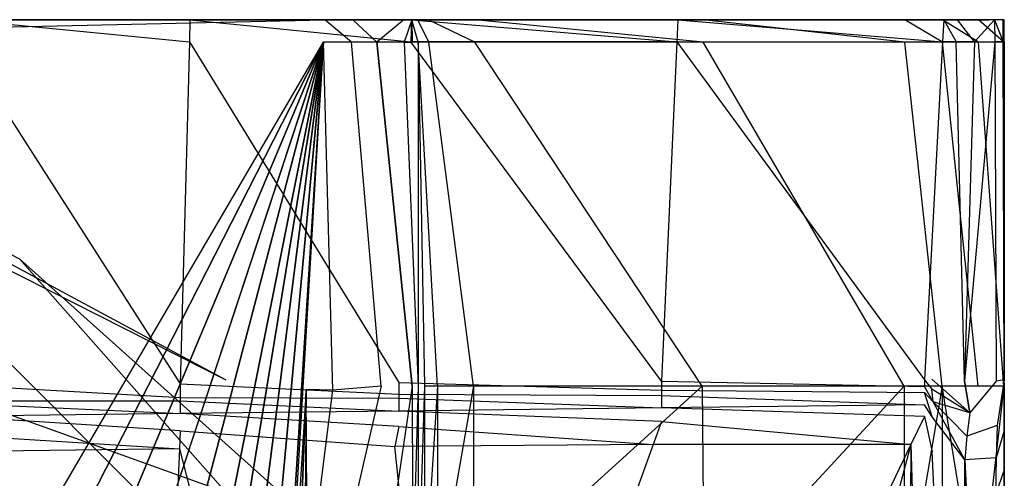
# Model space of a CAD drawing. Extents: x 0 to 0.355, y -0.385 to 0.
# Tile 32 of 32: x 0.249 to 0.355, y -0.049 to 0. Entities that reach past the tile are written whole.
import ezdxf

# ---------------------------------------------------------------- set-up
doc = ezdxf.new("R2010")
doc.units = 0
doc.layers.add('L0_URINAL_N_5574__0___REPLACEMT', color=7, linetype='CONTINUOUS')

msp = doc.modelspace()

# ---------------------------------------------------------------- linework, layer by layer
at = {"layer": 'L0_URINAL_N_5574__0___REPLACEMT', "color": 8}
for points, invisible_edges in [([(0.1775, 0, 0.002241), (0.281992, 0), (0.1775, 0), (0.1775, 0, 0.002241)], 13), ([(0.281992, 0), (0.1775, 0, 0.002241), (0.281947, 0, 0.001734), (0.281992, 0)], 14), ([(0.286693, 0, 0.002358), (0.281947, 0, 0.001734), (0.1775, 0, 0.002241), (0.286693, 0, 0.002358)], 10), ([(0.286693, 0, 0.002358), (0.1775, 0, 0.002241), (0.1775, 0, 0.618307), (0.286693, 0, 0.002358)], 13), ([(0.286693, 0, 0.002358), (0.1775, 0, 0.618307), (0.289072, 0, 0.004501), (0.286693, 0, 0.002358)], 10), ([(0.289072, 0, 0.004501), (0.1775, 0, 0.618307), (0.289746, 0, 0.005764), (0.289072, 0, 0.004501)], 13), ([(0.289746, 0, 0.005764), (0.1775, 0, 0.618307), (0.290333, 0, 0.008229), (0.289746, 0, 0.005764)], 10), ([(0.290333, 0, 0.008229), (0.1775, 0, 0.618307), (0.291429, 0, 0.01418), (0.290333, 0, 0.008229)], 13), ([(0.291429, 0, 0.01418), (0.1775, 0, 0.618307), (0.296436, 0, 0.041367), (0.291429, 0, 0.01418)], 10), ([(0.296436, 0, 0.041367), (0.1775, 0, 0.618307), (0.320819, 0, 0.173754), (0.296436, 0, 0.041367)], 13), ([(0.320819, 0, 0.173754), (0.1775, 0, 0.618307), (0.342398, 0, 0.290926), (0.320819, 0, 0.173754)], 10), ([(0.342398, 0, 0.290926), (0.1775, 0, 0.618307), (0.346419, 0, 0.312754), (0.342398, 0, 0.290926)], 13), ([(0.346419, 0, 0.312754), (0.1775, 0, 0.618307), (0.35026, 0, 0.333606), (0.346419, 0, 0.312754)], 10), ([(0.35026, 0, 0.333606), (0.1775, 0, 0.618307), (0.352955, 0, 0.350742), (0.35026, 0, 0.333606)], 13), ([(0.352955, 0, 0.350742), (0.1775, 0, 0.618307), (0.352993, 0, 0.364239), (0.352955, 0, 0.350742)], 10), ([(0.352993, 0, 0.364239), (0.1775, 0, 0.618307), (0.352993, 0, 0.394047), (0.352993, 0, 0.364239)], 13), ([(0.352993, 0, 0.394047), (0.1775, 0, 0.618307), (0.352993, 0, 0.413613), (0.352993, 0, 0.394047)], 10), ([(0.352993, 0, 0.413613), (0.1775, 0, 0.618307), (0.352993, 0, 0.434256), (0.352993, 0, 0.413613)], 13), ([(0.352993, 0, 0.434256), (0.1775, 0, 0.618307), (0.352993, 0, 0.476321), (0.352993, 0, 0.434256)], 10), ([(0.352993, 0, 0.476321), (0.1775, 0, 0.618307), (0.352863, 0, 0.607031), (0.352993, 0, 0.476321)], 13), ([(0.352863, 0, 0.607031), (0.1775, 0, 0.618307), (0.352858, 0, 0.61187), (0.352863, 0, 0.607031)], 14), ([(0.352858, 0, 0.61187), (0.1775, 0, 0.618307), (0.352161, 0, 0.613728), (0.352858, 0, 0.61187)], 15), ([(0.352161, 0, 0.613728), (0.1775, 0, 0.618307), (0.350441, 0, 0.615739), (0.352161, 0, 0.613728)], 15), ([(0.350441, 0, 0.615739), (0.1775, 0, 0.618307), (0.348962, 0, 0.616635), (0.350441, 0, 0.615739)], 11), ([(0.348962, 0, 0.616635), (0.1775, 0, 0.618307), (0.347905, 0, 0.616958), (0.348962, 0, 0.616635)], 11), ([(0.347905, 0, 0.616958), (0.1775, 0, 0.618307), (0.319698, 0, 0.617285), (0.347905, 0, 0.616958)], 13), ([(0.319698, 0, 0.617285), (0.1775, 0, 0.618307), (0.291255, 0, 0.617615), (0.319698, 0, 0.617285)], 12), ([(0.291255, 0, 0.617615), (0.1775, 0, 0.618307), (0.267556, 0, 0.61789), (0.291255, 0, 0.617615)], 12), ([(0.267556, 0, 0.61789), (0.1775, 0, 0.618307), (0.243125, 0, 0.618174), (0.267556, 0, 0.61789)], 15), ([(0.281992, 0), (0.1775, -0.00242), (0.1775, 0), (0.281992, 0)], 13), ([(0.1775, -0.00242), (0.281992, 0), (0.28186, -0.00242), (0.1775, -0.00242)], 14), ([(0.267512, -0.002377, 0.619524), (0.243144, 0, 0.619801), (0.243103, -0.002385, 0.619807), (0.267512, -0.002377, 0.619524)], 13), ([(0.243125, 0, 0.618174), (0.267574, 0, 0.619518), (0.267556, 0, 0.61789), (0.243125, 0, 0.618174)], 13), ([(0.267574, 0, 0.619518), (0.243125, 0, 0.618174), (0.243144, 0, 0.619801), (0.267574, 0, 0.619518)], 14), ([(0.243144, 0, 0.619801), (0.267512, -0.002377, 0.619524), (0.267574, 0, 0.619518), (0.243144, 0, 0.619801)], 14), ([(0.291189, -0.00237, 0.61925), (0.267574, 0, 0.619518), (0.267512, -0.002377, 0.619524), (0.291189, -0.00237, 0.61925)], 13), ([(0.267556, 0, 0.61789), (0.291274, 0, 0.619243), (0.291255, 0, 0.617615), (0.267556, 0, 0.61789)], 13), ([(0.291274, 0, 0.619243), (0.267556, 0, 0.61789), (0.267574, 0, 0.619518), (0.291274, 0, 0.619243)], 14), ([(0.267574, 0, 0.619518), (0.291189, -0.00237, 0.61925), (0.291274, 0, 0.619243), (0.267574, 0, 0.619518)], 14), ([(0.281992, 0), (0.284852, -0.00242), (0.28186, -0.00242), (0.281992, 0)], 13), ([(0.281947, 0, 0.001734), (0.284984, 0), (0.281992, 0), (0.281947, 0, 0.001734)], 13), ([(0.284984, 0), (0.281947, 0, 0.001734), (0.284755, 0, 0.00172), (0.284984, 0)], 14), ([(0.281947, 0, 0.001734), (0.286693, 0, 0.002358), (0.284755, 0, 0.00172), (0.281947, 0, 0.001734)], 13), ([(0.284852, -0.00242), (0.281992, 0), (0.284984, 0), (0.284852, -0.00242)], 14), ([(0.284755, 0, 0.00172), (0.287508, 0, 0.000938), (0.284984, 0), (0.284755, 0, 0.00172)], 13), ([(0.287508, 0, 0.000938), (0.284755, 0, 0.00172), (0.286693, 0, 0.002358), (0.287508, 0, 0.000938)], 14), ([(0.28754, -0.002394, 0.000955), (0.284852, -0.00242), (0.284984, 0), (0.28754, -0.002394, 0.000955)], 14), ([(0.28754, -0.002394, 0.000955), (0.284984, 0), (0.287508, 0, 0.000938), (0.28754, -0.002394, 0.000955)], 14), ([(0.286693, 0, 0.002358), (0.290436, 0, 0.003577), (0.287508, 0, 0.000938), (0.286693, 0, 0.002358)], 13), ([(0.290436, 0, 0.003577), (0.286693, 0, 0.002358), (0.289072, 0, 0.004501), (0.290436, 0, 0.003577)], 14), ([(0.290436, 0, 0.003577), (0.28754, -0.002394, 0.000955), (0.287508, 0, 0.000938), (0.290436, 0, 0.003577)], 14), ([(0.290491, -0.002393, 0.003684), (0.28754, -0.002394, 0.000955), (0.290436, 0, 0.003577), (0.290491, -0.002393, 0.003684)], 14), ([(0.289072, 0, 0.004501), (0.291294, 0, 0.005187), (0.290436, 0, 0.003577), (0.289072, 0, 0.004501)], 13), ([(0.291294, 0, 0.005187), (0.289072, 0, 0.004501), (0.289746, 0, 0.005764), (0.291294, 0, 0.005187)], 14), ([(0.289746, 0, 0.005764), (0.291939, 0, 0.007895), (0.291294, 0, 0.005187), (0.289746, 0, 0.005764)], 13), ([(0.291939, 0, 0.007895), (0.289746, 0, 0.005764), (0.290333, 0, 0.008229), (0.291939, 0, 0.007895)], 14), ([(0.290333, 0, 0.008229), (0.293042, 0, 0.013887), (0.291939, 0, 0.007895), (0.290333, 0, 0.008229)], 13), ([(0.293042, 0, 0.013887), (0.290333, 0, 0.008229), (0.291429, 0, 0.01418), (0.293042, 0, 0.013887)], 14), ([(0.291294, 0, 0.005187), (0.290491, -0.002393, 0.003684), (0.290436, 0, 0.003577), (0.291294, 0, 0.005187)], 14), ([(0.291294, 0, 0.005187), (0.291334, -0.002394, 0.005361), (0.290491, -0.002393, 0.003684), (0.291294, 0, 0.005187)], 14), ([(0.319612, -0.002361, 0.618921), (0.291274, 0, 0.619243), (0.291189, -0.00237, 0.61925), (0.319612, -0.002361, 0.618921)], 13), ([(0.291255, 0, 0.617615), (0.319718, 0, 0.618913), (0.319698, 0, 0.617285), (0.291255, 0, 0.617615)], 13), ([(0.319718, 0, 0.618913), (0.291255, 0, 0.617615), (0.291274, 0, 0.619243), (0.319718, 0, 0.618913)], 14), ([(0.291274, 0, 0.619243), (0.319612, -0.002361, 0.618921), (0.319718, 0, 0.618913), (0.291274, 0, 0.619243)], 14), ([(0.291294, 0, 0.005187), (0.291981, -0.002393, 0.008128), (0.291334, -0.002394, 0.005361), (0.291294, 0, 0.005187)], 13), ([(0.291981, -0.002393, 0.008128), (0.291294, 0, 0.005187), (0.291939, 0, 0.007895), (0.291981, -0.002393, 0.008128)], 14), ([(0.291429, 0, 0.01418), (0.29805, 0, 0.041074), (0.293042, 0, 0.013887), (0.291429, 0, 0.01418)], 13), ([(0.29805, 0, 0.041074), (0.291429, 0, 0.01418), (0.296436, 0, 0.041367), (0.29805, 0, 0.041074)], 14), ([(0.291939, 0, 0.007895), (0.293104, -0.002393, 0.014222), (0.291981, -0.002393, 0.008128), (0.291939, 0, 0.007895)], 13), ([(0.293104, -0.002393, 0.014222), (0.291939, 0, 0.007895), (0.293042, 0, 0.013887), (0.293104, -0.002393, 0.014222)], 14), ([(0.293042, 0, 0.013887), (0.298039, -0.002393, 0.041024), (0.293104, -0.002393, 0.014222), (0.293042, 0, 0.013887)], 13), ([(0.298039, -0.002393, 0.041024), (0.293042, 0, 0.013887), (0.29805, 0, 0.041074), (0.298039, -0.002393, 0.041024)], 14), ([(0.296436, 0, 0.041367), (0.322431, 0, 0.173462), (0.29805, 0, 0.041074), (0.296436, 0, 0.041367)], 13), ([(0.322431, 0, 0.173462), (0.296436, 0, 0.041367), (0.320819, 0, 0.173754), (0.322431, 0, 0.173462)], 14), ([(0.29805, 0, 0.041074), (0.322425, -0.002393, 0.173424), (0.298039, -0.002393, 0.041024), (0.29805, 0, 0.041074)], 13), ([(0.322425, -0.002393, 0.173424), (0.29805, 0, 0.041074), (0.322431, 0, 0.173462), (0.322425, -0.002393, 0.173424)], 14), ([(0.348034, -0.002353, 0.618593), (0.319718, 0, 0.618913), (0.319612, -0.002361, 0.618921), (0.348034, -0.002353, 0.618593)], 13), ([(0.319698, 0, 0.617285), (0.348161, 0, 0.618583), (0.347905, 0, 0.616958), (0.319698, 0, 0.617285)], 13), ([(0.348161, 0, 0.618583), (0.319698, 0, 0.617285), (0.319718, 0, 0.618913), (0.348161, 0, 0.618583)], 14), ([(0.319718, 0, 0.618913), (0.348034, -0.002353, 0.618593), (0.348161, 0, 0.618583), (0.319718, 0, 0.618913)], 14), ([(0.320819, 0, 0.173754), (0.344011, 0, 0.290633), (0.322431, 0, 0.173462), (0.320819, 0, 0.173754)], 13), ([(0.344011, 0, 0.290633), (0.320819, 0, 0.173754), (0.342398, 0, 0.290926), (0.344011, 0, 0.290633)], 14), ([(0.322431, 0, 0.173462), (0.344006, -0.002393, 0.290602), (0.322425, -0.002393, 0.173424), (0.322431, 0, 0.173462)], 13), ([(0.344006, -0.002393, 0.290602), (0.322431, 0, 0.173462), (0.344011, 0, 0.290633), (0.344006, -0.002393, 0.290602)], 14), ([(0.342398, 0, 0.290926), (0.348031, 0, 0.312461), (0.344011, 0, 0.290633), (0.342398, 0, 0.290926)], 13), ([(0.348031, 0, 0.312461), (0.342398, 0, 0.290926), (0.346419, 0, 0.312754), (0.348031, 0, 0.312461)], 14), ([(0.344011, 0, 0.290633), (0.348029, -0.002393, 0.312445), (0.344006, -0.002393, 0.290602), (0.344011, 0, 0.290633)], 13), ([(0.348029, -0.002393, 0.312445), (0.344011, 0, 0.290633), (0.348031, 0, 0.312461), (0.348029, -0.002393, 0.312445)], 14), ([(0.346419, 0, 0.312754), (0.351876, 0, 0.333334), (0.348031, 0, 0.312461), (0.346419, 0, 0.312754)], 13), ([(0.351876, 0, 0.333334), (0.346419, 0, 0.312754), (0.35026, 0, 0.333606), (0.351876, 0, 0.333334)], 14), ([(0.347905, 0, 0.616958), (0.349641, 0, 0.618131), (0.348962, 0, 0.616635), (0.347905, 0, 0.616958)], 13), ([(0.349641, 0, 0.618131), (0.347905, 0, 0.616958), (0.348161, 0, 0.618583), (0.349641, 0, 0.618131)], 14), ([(0.348031, 0, 0.312461), (0.351874, -0.002393, 0.333323), (0.348029, -0.002393, 0.312445), (0.348031, 0, 0.312461)], 13), ([(0.351874, -0.002393, 0.333323), (0.348031, 0, 0.312461), (0.351876, 0, 0.333334), (0.351874, -0.002393, 0.333323)], 14), ([(0.349474, -0.00235, 0.618168), (0.348161, 0, 0.618583), (0.348034, -0.002353, 0.618593), (0.349474, -0.00235, 0.618168)], 13), ([(0.348161, 0, 0.618583), (0.349474, -0.00235, 0.618168), (0.349641, 0, 0.618131), (0.348161, 0, 0.618583)], 14), ([(0.348962, 0, 0.616635), (0.35152, 0, 0.616992), (0.350441, 0, 0.615739), (0.348962, 0, 0.616635)], 13), ([(0.35152, 0, 0.616992), (0.348962, 0, 0.616635), (0.349641, 0, 0.618131), (0.35152, 0, 0.616992)], 14), ([(0.351451, -0.002361, 0.617039), (0.349641, 0, 0.618131), (0.349474, -0.00235, 0.618168), (0.351451, -0.002361, 0.617039)], 14), ([(0.35152, 0, 0.616992), (0.349641, 0, 0.618131), (0.351451, -0.002361, 0.617039), (0.35152, 0, 0.616992)], 14), ([(0.35026, 0, 0.333606), (0.354594, 0, 0.350613), (0.351876, 0, 0.333334), (0.35026, 0, 0.333606)], 13), ([(0.354594, 0, 0.350613), (0.35026, 0, 0.333606), (0.352955, 0, 0.350742), (0.354594, 0, 0.350613)], 14), ([(0.350441, 0, 0.615739), (0.353597, 0, 0.614565), (0.352161, 0, 0.613728), (0.350441, 0, 0.615739)], 13), ([(0.353597, 0, 0.614565), (0.350441, 0, 0.615739), (0.35152, 0, 0.616992), (0.353597, 0, 0.614565)], 14), ([(0.353597, 0, 0.614565), (0.351451, -0.002361, 0.617039), (0.353606, -0.002362, 0.614548), (0.353597, 0, 0.614565)], 13), ([(0.351451, -0.002361, 0.617039), (0.353597, 0, 0.614565), (0.35152, 0, 0.616992), (0.351451, -0.002361, 0.617039)], 14), ([(0.351876, 0, 0.333334), (0.354594, -0.002393, 0.350613), (0.351874, -0.002393, 0.333323), (0.351876, 0, 0.333334)], 13), ([(0.354594, -0.002393, 0.350613), (0.351876, 0, 0.333334), (0.354594, 0, 0.350613), (0.354594, -0.002393, 0.350613)], 14), ([(0.352161, 0, 0.613728), (0.354497, 0, 0.612163), (0.352858, 0, 0.61187), (0.352161, 0, 0.613728)], 13), ([(0.354497, 0, 0.612163), (0.352161, 0, 0.613728), (0.353597, 0, 0.614565), (0.354497, 0, 0.612163)], 14), ([(0.352858, 0, 0.61187), (0.354501, 0, 0.607334), (0.352863, 0, 0.607031), (0.352858, 0, 0.61187)], 13), ([(0.354501, 0, 0.607334), (0.352858, 0, 0.61187), (0.354497, 0, 0.612163), (0.354501, 0, 0.607334)], 14), ([(0.352863, 0, 0.607031), (0.354633, 0, 0.476322), (0.352993, 0, 0.476321), (0.352863, 0, 0.607031)], 13), ([(0.354633, 0, 0.476322), (0.352863, 0, 0.607031), (0.354501, 0, 0.607334), (0.354633, 0, 0.476322)], 14), ([(0.352955, 0, 0.350742), (0.354633, 0, 0.364236), (0.354594, 0, 0.350613), (0.352955, 0, 0.350742)], 13), ([(0.354633, 0, 0.364236), (0.352955, 0, 0.350742), (0.352993, 0, 0.364239), (0.354633, 0, 0.364236)], 14), ([(0.352993, 0, 0.476321), (0.354633, 0, 0.434256), (0.352993, 0, 0.434256), (0.352993, 0, 0.476321)], 13), ([(0.354633, 0, 0.434256), (0.352993, 0, 0.476321), (0.354633, 0, 0.476322), (0.354633, 0, 0.434256)], 14), ([(0.352993, 0, 0.434256), (0.354633, 0, 0.413613), (0.352993, 0, 0.413613), (0.352993, 0, 0.434256)], 13), ([(0.354633, 0, 0.413613), (0.352993, 0, 0.434256), (0.354633, 0, 0.434256), (0.354633, 0, 0.413613)], 14), ([(0.352993, 0, 0.413613), (0.354633, 0, 0.394047), (0.352993, 0, 0.394047), (0.352993, 0, 0.413613)], 13), ([(0.354633, 0, 0.394047), (0.352993, 0, 0.413613), (0.354633, 0, 0.413613), (0.354633, 0, 0.394047)], 14), ([(0.352993, 0, 0.364239), (0.354633, 0, 0.394047), (0.354633, 0, 0.364236), (0.352993, 0, 0.364239)], 13), ([(0.354633, 0, 0.394047), (0.352993, 0, 0.364239), (0.352993, 0, 0.394047), (0.354633, 0, 0.394047)], 14), ([(0.353597, 0, 0.614565), (0.353606, -0.002362, 0.614548), (0.354505, -0.002352, 0.612068), (0.353597, 0, 0.614565)], 14), ([(0.353597, 0, 0.614565), (0.354505, -0.002352, 0.612068), (0.354497, 0, 0.612163), (0.353597, 0, 0.614565)], 14), ([(0.354505, -0.002352, 0.612068), (0.354501, 0, 0.607334), (0.354497, 0, 0.612163), (0.354505, -0.002352, 0.612068)], 14), ([(0.354501, 0, 0.607334), (0.354505, -0.002352, 0.612068), (0.354509, -0.002353, 0.60725), (0.354501, 0, 0.607334)], 13), ([(0.354509, -0.002353, 0.60725), (0.354633, 0, 0.476322), (0.354501, 0, 0.607334), (0.354509, -0.002353, 0.60725)], 14), ([(0.354633, 0, 0.476322), (0.354509, -0.002353, 0.60725), (0.354633, -0.002373, 0.476333), (0.354633, 0, 0.476322)], 13), ([(0.354594, 0, 0.350613), (0.354633, -0.002391, 0.364252), (0.354594, -0.002393, 0.350613), (0.354594, 0, 0.350613)], 13), ([(0.354633, -0.002391, 0.364252), (0.354594, 0, 0.350613), (0.354633, 0, 0.364236), (0.354633, -0.002391, 0.364252)], 14), ([(0.354633, 0, 0.364236), (0.354633, -0.002386, 0.394051), (0.354633, -0.002391, 0.364252), (0.354633, 0, 0.364236)], 13), ([(0.354633, -0.002386, 0.394051), (0.354633, 0, 0.364236), (0.354633, 0, 0.394047), (0.354633, -0.002386, 0.394051)], 14), ([(0.354633, 0, 0.394047), (0.354633, -0.002383, 0.413619), (0.354633, -0.002386, 0.394051), (0.354633, 0, 0.394047)], 13), ([(0.354633, -0.002383, 0.413619), (0.354633, 0, 0.394047), (0.354633, 0, 0.413613), (0.354633, -0.002383, 0.413619)], 14), ([(0.354633, 0, 0.413613), (0.354633, -0.00238, 0.434264), (0.354633, -0.002383, 0.413619), (0.354633, 0, 0.413613)], 13), ([(0.354633, -0.00238, 0.434264), (0.354633, 0, 0.413613), (0.354633, 0, 0.434256), (0.354633, -0.00238, 0.434264)], 14), ([(0.354633, 0, 0.434256), (0.354633, -0.002373, 0.476333), (0.354633, -0.00238, 0.434264), (0.354633, 0, 0.434256)], 13), ([(0.354633, -0.002373, 0.476333), (0.354633, 0, 0.434256), (0.354633, 0, 0.476322), (0.354633, -0.002373, 0.476333)], 14), ([(0.28186, -0.00242), (0.1775, -0.180545), (0.1775, -0.00242), (0.28186, -0.00242)], 13), ([(0.1775, -0.180545), (0.28186, -0.00242), (0.182129, -0.180758), (0.1775, -0.180545)], 10), ([(0.182129, -0.180758), (0.28186, -0.00242), (0.191058, -0.180158), (0.182129, -0.180758)], 13), ([(0.191058, -0.180158), (0.28186, -0.00242), (0.20156, -0.178128), (0.191058, -0.180158)], 10), ([(0.20156, -0.178128), (0.28186, -0.00242), (0.209109, -0.175819), (0.20156, -0.178128)], 13), ([(0.209109, -0.175819), (0.28186, -0.00242), (0.218416, -0.17234), (0.209109, -0.175819)], 10), ([(0.218416, -0.17234), (0.28186, -0.00242), (0.227407, -0.167404), (0.218416, -0.17234)], 13), ([(0.227407, -0.167404), (0.28186, -0.00242), (0.234201, -0.162742), (0.227407, -0.167404)], 10), ([(0.234201, -0.162742), (0.28186, -0.00242), (0.24144, -0.156302), (0.234201, -0.162742)], 13), ([(0.24144, -0.156302), (0.28186, -0.00242), (0.249376, -0.147868), (0.24144, -0.156302)], 10), ([(0.266539, -0.038917, 0.619615), (0.243103, -0.002385, 0.619807), (0.242454, -0.039041, 0.619877), (0.266539, -0.038917, 0.619615)], 13), ([(0.243103, -0.002385, 0.619807), (0.266539, -0.038917, 0.619615), (0.267512, -0.002377, 0.619524), (0.243103, -0.002385, 0.619807)], 14), ([(0.249376, -0.147868), (0.28186, -0.00242), (0.254201, -0.140408), (0.249376, -0.147868)], 13), ([(0.254201, -0.140408), (0.28186, -0.00242), (0.257675, -0.135569), (0.254201, -0.140408)], 10), ([(0.257675, -0.135569), (0.28186, -0.00242), (0.261153, -0.128393), (0.257675, -0.135569)], 13), ([(0.261153, -0.128393), (0.28186, -0.00242), (0.26464, -0.121296), (0.261153, -0.128393)], 10), ([(0.26464, -0.121296), (0.28186, -0.00242), (0.267772, -0.112912), (0.26464, -0.121296)], 13), ([(0.289894, -0.038798, 0.619363), (0.267512, -0.002377, 0.619524), (0.266539, -0.038917, 0.619615), (0.289894, -0.038798, 0.619363)], 13), ([(0.267512, -0.002377, 0.619524), (0.289894, -0.038798, 0.619363), (0.291189, -0.00237, 0.61925), (0.267512, -0.002377, 0.619524)], 14), ([(0.267772, -0.112912), (0.28186, -0.00242), (0.270424, -0.1049), (0.267772, -0.112912)], 10), ([(0.270424, -0.1049), (0.28186, -0.00242), (0.273312, -0.094232), (0.270424, -0.1049)], 13), ([(0.273312, -0.094232), (0.28186, -0.00242), (0.275124, -0.085555), (0.273312, -0.094232)], 10), ([(0.275124, -0.085555), (0.28186, -0.00242), (0.277442, -0.07207), (0.275124, -0.085555)], 13), ([(0.277442, -0.07207), (0.28186, -0.00242), (0.2776, -0.071528), (0.277442, -0.07207)], 14), ([(0.2776, -0.071528), (0.28186, -0.00242), (0.277702, -0.07118), (0.2776, -0.071528)], 15), ([(0.277702, -0.07118), (0.28186, -0.00242), (0.277808, -0.070821), (0.277702, -0.07118)], 11), ([(0.277808, -0.070821), (0.28186, -0.00242), (0.278063, -0.069955), (0.277808, -0.070821)], 14), ([(0.278063, -0.069955), (0.28186, -0.00242), (0.28, -0.039533), (0.278063, -0.069955)], 11), ([(0.28186, -0.00242), (0.282835, -0.03962), (0.28, -0.039533), (0.28186, -0.00242)], 13), ([(0.282835, -0.03962), (0.28186, -0.00242), (0.284852, -0.00242), (0.282835, -0.03962)], 14), ([(0.28802, -0.039175, 0.001218), (0.282835, -0.03962), (0.284852, -0.00242), (0.28802, -0.039175, 0.001218)], 14), ([(0.28802, -0.039175, 0.001218), (0.284852, -0.00242), (0.28754, -0.002394, 0.000955), (0.28802, -0.039175, 0.001218)], 14), ([(0.291347, -0.039175, 0.005319), (0.28754, -0.002394, 0.000955), (0.290491, -0.002393, 0.003684), (0.291347, -0.039175, 0.005319)], 14), ([(0.28754, -0.002394, 0.000955), (0.291347, -0.039175, 0.005319), (0.28802, -0.039175, 0.001218), (0.28754, -0.002394, 0.000955)], 14), ([(0.317992, -0.038654, 0.619058), (0.291189, -0.00237, 0.61925), (0.289894, -0.038798, 0.619363), (0.317992, -0.038654, 0.619058)], 14), ([(0.290491, -0.002393, 0.003684), (0.291966, -0.039175, 0.008044), (0.291347, -0.039175, 0.005319), (0.290491, -0.002393, 0.003684)], 14), ([(0.290491, -0.002393, 0.003684), (0.291334, -0.002394, 0.005361), (0.291966, -0.039175, 0.008044), (0.290491, -0.002393, 0.003684)], 14), ([(0.319612, -0.002361, 0.618921), (0.291189, -0.00237, 0.61925), (0.317992, -0.038654, 0.619058), (0.319612, -0.002361, 0.618921)], 14), ([(0.291981, -0.002393, 0.008128), (0.291966, -0.039175, 0.008044), (0.291334, -0.002394, 0.005361), (0.291981, -0.002393, 0.008128)], 14), ([(0.291981, -0.002393, 0.008128), (0.292641, -0.039176, 0.01171), (0.291966, -0.039175, 0.008044), (0.291981, -0.002393, 0.008128)], 14), ([(0.291981, -0.002393, 0.008128), (0.294052, -0.039176, 0.019367), (0.292641, -0.039176, 0.01171), (0.291981, -0.002393, 0.008128)], 13), ([(0.294052, -0.039176, 0.019367), (0.291981, -0.002393, 0.008128), (0.293104, -0.002393, 0.014222), (0.294052, -0.039176, 0.019367)], 14), ([(0.293104, -0.002393, 0.014222), (0.297898, -0.039176, 0.040255), (0.294052, -0.039176, 0.019367), (0.293104, -0.002393, 0.014222)], 13), ([(0.297898, -0.039176, 0.040255), (0.293104, -0.002393, 0.014222), (0.298039, -0.002393, 0.041024), (0.297898, -0.039176, 0.040255)], 14), ([(0.298039, -0.002393, 0.041024), (0.322319, -0.039176, 0.172848), (0.297898, -0.039176, 0.040255), (0.298039, -0.002393, 0.041024)], 13), ([(0.322319, -0.039176, 0.172848), (0.298039, -0.002393, 0.041024), (0.322425, -0.002393, 0.173424), (0.322319, -0.039176, 0.172848)], 14), ([(0.346089, -0.038511, 0.618753), (0.319612, -0.002361, 0.618921), (0.317992, -0.038654, 0.619058), (0.346089, -0.038511, 0.618753)], 13), ([(0.319612, -0.002361, 0.618921), (0.346089, -0.038511, 0.618753), (0.348034, -0.002353, 0.618593), (0.319612, -0.002361, 0.618921)], 14), ([(0.322425, -0.002393, 0.173424), (0.343916, -0.039176, 0.290114), (0.322319, -0.039176, 0.172848), (0.322425, -0.002393, 0.173424)], 13), ([(0.343916, -0.039176, 0.290114), (0.322425, -0.002393, 0.173424), (0.344006, -0.002393, 0.290602), (0.343916, -0.039176, 0.290114)], 14), ([(0.344006, -0.002393, 0.290602), (0.347986, -0.039176, 0.312211), (0.343916, -0.039176, 0.290114), (0.344006, -0.002393, 0.290602)], 13), ([(0.347986, -0.039176, 0.312211), (0.344006, -0.002393, 0.290602), (0.348029, -0.002393, 0.312445), (0.347986, -0.039176, 0.312211)], 14), ([(0.348034, -0.002353, 0.618593), (0.346089, -0.038511, 0.618753), (0.346902, -0.038445, 0.618732), (0.348034, -0.002353, 0.618593)], 14), ([(0.349474, -0.00235, 0.618168), (0.348034, -0.002353, 0.618593), (0.346902, -0.038445, 0.618732), (0.349474, -0.00235, 0.618168)], 14), ([(0.350392, -0.038629, 0.617745), (0.349474, -0.00235, 0.618168), (0.346902, -0.038445, 0.618732), (0.350392, -0.038629, 0.617745)], 14), ([(0.348029, -0.002393, 0.312445), (0.351843, -0.039176, 0.333157), (0.347986, -0.039176, 0.312211), (0.348029, -0.002393, 0.312445)], 13), ([(0.351843, -0.039176, 0.333157), (0.348029, -0.002393, 0.312445), (0.351874, -0.002393, 0.333323), (0.351843, -0.039176, 0.333157)], 14), ([(0.351451, -0.002361, 0.617039), (0.349474, -0.00235, 0.618168), (0.350392, -0.038629, 0.617745), (0.351451, -0.002361, 0.617039)], 14), ([(0.351451, -0.002361, 0.617039), (0.350392, -0.038629, 0.617745), (0.353606, -0.002362, 0.614548), (0.351451, -0.002361, 0.617039)], 14), ([(0.353606, -0.002362, 0.614548), (0.350392, -0.038629, 0.617745), (0.353748, -0.038653, 0.614299), (0.353606, -0.002362, 0.614548)], 14), ([(0.351874, -0.002393, 0.333323), (0.354594, -0.039176, 0.350609), (0.351843, -0.039176, 0.333157), (0.351874, -0.002393, 0.333323)], 13), ([(0.354594, -0.039176, 0.350609), (0.351874, -0.002393, 0.333323), (0.354594, -0.002393, 0.350613), (0.354594, -0.039176, 0.350609)], 14), ([(0.354505, -0.002352, 0.612068), (0.353606, -0.002362, 0.614548), (0.354633, -0.038501, 0.610589), (0.354505, -0.002352, 0.612068)], 14), ([(0.353606, -0.002362, 0.614548), (0.353748, -0.038653, 0.614299), (0.354633, -0.038501, 0.610589), (0.353606, -0.002362, 0.614548)], 14), ([(0.354633, -0.038501, 0.610589), (0.354509, -0.002353, 0.60725), (0.354505, -0.002352, 0.612068), (0.354633, -0.038501, 0.610589)], 14), ([(0.354509, -0.002353, 0.60725), (0.354633, -0.038501, 0.610589), (0.354633, -0.038513, 0.605961), (0.354509, -0.002353, 0.60725)], 13), ([(0.354509, -0.002353, 0.60725), (0.354633, -0.038513, 0.605961), (0.354633, -0.002373, 0.476333), (0.354509, -0.002353, 0.60725)], 14), ([(0.354633, -0.03914, 0.364489), (0.354594, -0.002393, 0.350613), (0.354633, -0.002391, 0.364252), (0.354633, -0.03914, 0.364489)], 14), ([(0.354594, -0.002393, 0.350613), (0.354633, -0.03914, 0.364489), (0.354594, -0.039176, 0.350609), (0.354594, -0.002393, 0.350613)], 13), ([(0.354633, -0.038848, 0.476507), (0.354633, -0.00238, 0.434264), (0.354633, -0.002373, 0.476333), (0.354633, -0.038848, 0.476507)], 14), ([(0.354633, -0.002373, 0.476333), (0.354633, -0.038513, 0.605961), (0.354633, -0.038848, 0.476507), (0.354633, -0.002373, 0.476333)], 14), ([(0.354633, -0.038958, 0.434378), (0.354633, -0.002383, 0.413619), (0.354633, -0.00238, 0.434264), (0.354633, -0.038958, 0.434378)], 14), ([(0.354633, -0.00238, 0.434264), (0.354633, -0.038848, 0.476507), (0.354633, -0.038958, 0.434378), (0.354633, -0.00238, 0.434264)], 13), ([(0.354633, -0.039012, 0.413704), (0.354633, -0.002386, 0.394051), (0.354633, -0.002383, 0.413619), (0.354633, -0.039012, 0.413704)], 14), ([(0.354633, -0.002383, 0.413619), (0.354633, -0.038958, 0.434378), (0.354633, -0.039012, 0.413704), (0.354633, -0.002383, 0.413619)], 13), ([(0.354633, -0.039063, 0.394108), (0.354633, -0.002391, 0.364252), (0.354633, -0.002386, 0.394051), (0.354633, -0.039063, 0.394108)], 14), ([(0.354633, -0.002386, 0.394051), (0.354633, -0.039012, 0.413704), (0.354633, -0.039063, 0.394108), (0.354633, -0.002386, 0.394051)], 13), ([(0.354633, -0.002391, 0.364252), (0.354633, -0.039063, 0.394108), (0.354633, -0.03914, 0.364489), (0.354633, -0.002391, 0.364252)], 13), ([(0.271403, -0.038503, 0.483323), (0.216396, -0.008864, 0.44785), (0.24937, -0.025553, 0.433787), (0.271403, -0.038503, 0.483323)], 13), ([(0.216396, -0.008864, 0.44785), (0.271403, -0.038503, 0.483323), (0.22832, -0.016698, 0.501699), (0.216396, -0.008864, 0.44785)], 14), ([(0.27914, -0.067603, 0.530105), (0.22832, -0.016698, 0.501699), (0.271403, -0.038503, 0.483323), (0.27914, -0.067603, 0.530105)], 13), ([(0.22832, -0.016698, 0.501699), (0.27914, -0.067603, 0.530105), (0.232508, -0.044002, 0.549994), (0.22832, -0.016698, 0.501699)], 14), ([(0.216396, -0.030726, 0.389038), (0.271403, -0.050529, 0.41274), (0.24937, -0.025553, 0.433787), (0.216396, -0.030726, 0.389038)], 14), ([(0.300191, -0.071136, 0.455824), (0.24937, -0.025553, 0.433787), (0.271403, -0.050529, 0.41274), (0.300191, -0.071136, 0.455824)], 13), ([(0.24937, -0.025553, 0.433787), (0.300191, -0.071136, 0.455824), (0.271403, -0.038503, 0.483323), (0.24937, -0.025553, 0.433787)], 14), ([(0.271403, -0.050529, 0.41274), (0.216396, -0.030726, 0.389038), (0.22832, -0.044243, 0.377647), (0.271403, -0.050529, 0.41274)], 13), ([(0.242454, -0.039041, 0.619877), (0.266539, -0.040392, 0.619536), (0.266539, -0.038917, 0.619615), (0.242454, -0.039041, 0.619877)], 14), ([(0.266539, -0.038917, 0.619615), (0.289893, -0.040043, 0.619289), (0.289894, -0.038798, 0.619363), (0.266539, -0.038917, 0.619615)], 14), ([(0.289893, -0.040043, 0.619289), (0.266539, -0.038917, 0.619615), (0.266539, -0.040392, 0.619536), (0.289893, -0.040043, 0.619289)], 13), ([(0.300191, -0.071136, 0.455824), (0.27914, -0.067603, 0.530105), (0.271403, -0.038503, 0.483323), (0.300191, -0.071136, 0.455824)], 14), ([(0.317991, -0.039623, 0.618991), (0.289894, -0.038798, 0.619363), (0.289893, -0.040043, 0.619289), (0.317991, -0.039623, 0.618991)], 13), ([(0.289894, -0.038798, 0.619363), (0.317991, -0.039623, 0.618991), (0.317992, -0.038654, 0.619058), (0.289894, -0.038798, 0.619363)], 14), ([(0.346089, -0.039204, 0.618694), (0.317992, -0.038654, 0.619058), (0.317991, -0.039623, 0.618991), (0.346089, -0.039204, 0.618694)], 13), ([(0.317992, -0.038654, 0.619058), (0.346089, -0.039204, 0.618694), (0.346089, -0.038511, 0.618753), (0.317992, -0.038654, 0.619058)], 14), ([(0.346089, -0.038511, 0.618753), (0.346889, -0.03951, 0.618646), (0.346902, -0.038445, 0.618732), (0.346089, -0.038511, 0.618753)], 14), ([(0.346889, -0.03951, 0.618646), (0.346089, -0.038511, 0.618753), (0.346089, -0.039204, 0.618694), (0.346889, -0.03951, 0.618646)], 13), ([(0.350945, -0.04205, 0.616313), (0.346902, -0.038445, 0.618732), (0.346889, -0.03951, 0.618646), (0.350945, -0.04205, 0.616313)], 14), ([(0.350945, -0.04205, 0.616313), (0.350392, -0.038629, 0.617745), (0.346902, -0.038445, 0.618732), (0.350945, -0.04205, 0.616313)], 14), ([(0.350392, -0.038629, 0.617745), (0.350945, -0.04205, 0.616313), (0.353748, -0.038653, 0.614299), (0.350392, -0.038629, 0.617745)], 14), ([(0.353748, -0.038653, 0.614299), (0.350945, -0.04205, 0.616313), (0.353881, -0.04338, 0.610922), (0.353748, -0.038653, 0.614299)], 14), ([(0.354633, -0.038501, 0.610589), (0.353748, -0.038653, 0.614299), (0.353881, -0.04338, 0.610922), (0.354633, -0.038501, 0.610589)], 14), ([(0.354633, -0.038501, 0.610589), (0.353881, -0.04338, 0.610922), (0.354633, -0.043909, 0.605956), (0.354633, -0.038501, 0.610589)], 14), ([(0.354633, -0.038848, 0.476507), (0.354591, -0.065479, 0.465036), (0.35452, -0.065455, 0.443488), (0.354633, -0.038848, 0.476507)], 14), ([(0.354633, -0.038848, 0.476507), (0.35452, -0.065455, 0.443488), (0.354633, -0.038958, 0.434378), (0.354633, -0.038848, 0.476507)], 14), ([(0.354633, -0.038848, 0.476507), (0.354628, -0.067653, 0.485514), (0.354591, -0.065479, 0.465036), (0.354633, -0.038848, 0.476507)], 14), ([(0.354633, -0.038848, 0.476507), (0.354629, -0.044014, 0.601713), (0.354628, -0.067653, 0.485514), (0.354633, -0.038848, 0.476507)], 13), ([(0.354629, -0.044014, 0.601713), (0.354633, -0.038848, 0.476507), (0.354633, -0.038513, 0.605961), (0.354629, -0.044014, 0.601713)], 14), ([(0.354633, -0.038513, 0.605961), (0.354633, -0.043909, 0.605956), (0.354629, -0.044014, 0.601713), (0.354633, -0.038513, 0.605961)], 13), ([(0.354633, -0.043909, 0.605956), (0.354633, -0.038513, 0.605961), (0.354633, -0.038501, 0.610589), (0.354633, -0.043909, 0.605956)], 14), ([(0.266539, -0.040392, 0.619536), (0.242454, -0.039041, 0.619877), (0.242454, -0.040751, 0.619791), (0.266539, -0.040392, 0.619536)], 13), ([(0.278063, -0.069955), (0.28, -0.039533), (0.278899, -0.06787), (0.278063, -0.069955)], 13), ([(0.278899, -0.06787), (0.28, -0.039533), (0.279763, -0.06603), (0.278899, -0.06787)], 12), ([(0.28012, -0.061162), (0.279763, -0.06603), (0.28, -0.039533), (0.28012, -0.061162)], 14), ([(0.282835, -0.03962), (0.28012, -0.061162), (0.28, -0.039533), (0.282835, -0.03962)], 13), ([(0.28012, -0.061162), (0.282835, -0.03962), (0.282955, -0.061065), (0.28012, -0.061162)], 14), ([(0.28802, -0.039175, 0.001218), (0.282955, -0.061065), (0.282835, -0.03962), (0.28802, -0.039175, 0.001218)], 14), ([(0.288075, -0.061097, 0.001252), (0.282955, -0.061065), (0.28802, -0.039175, 0.001218), (0.288075, -0.061097, 0.001252)], 14), ([(0.291347, -0.039175, 0.005319), (0.288075, -0.061097, 0.001252), (0.28802, -0.039175, 0.001218), (0.291347, -0.039175, 0.005319)], 14), ([(0.291347, -0.039175, 0.005319), (0.291358, -0.061123, 0.005359), (0.288075, -0.061097, 0.001252), (0.291347, -0.039175, 0.005319)], 14), ([(0.289893, -0.040043, 0.619289), (0.317991, -0.040169, 0.618943), (0.317991, -0.039623, 0.618991), (0.289893, -0.040043, 0.619289)], 14), ([(0.291966, -0.039175, 0.008044), (0.291358, -0.061123, 0.005359), (0.291347, -0.039175, 0.005319), (0.291966, -0.039175, 0.008044)], 14), ([(0.291358, -0.061123, 0.005359), (0.291966, -0.039175, 0.008044), (0.291972, -0.061137, 0.008079), (0.291358, -0.061123, 0.005359)], 13), ([(0.292641, -0.039176, 0.01171), (0.291972, -0.061137, 0.008079), (0.291966, -0.039175, 0.008044), (0.292641, -0.039176, 0.01171)], 14), ([(0.291972, -0.061137, 0.008079), (0.292641, -0.039176, 0.01171), (0.292646, -0.061156, 0.011739), (0.291972, -0.061137, 0.008079)], 13), ([(0.294052, -0.039176, 0.019367), (0.292646, -0.061156, 0.011739), (0.292641, -0.039176, 0.01171), (0.294052, -0.039176, 0.019367)], 14), ([(0.292646, -0.061156, 0.011739), (0.294052, -0.039176, 0.019367), (0.294059, -0.06121, 0.019404), (0.292646, -0.061156, 0.011739)], 13), ([(0.297898, -0.039176, 0.040255), (0.294059, -0.06121, 0.019404), (0.294052, -0.039176, 0.019367), (0.297898, -0.039176, 0.040255)], 14), ([(0.294059, -0.06121, 0.019404), (0.297898, -0.039176, 0.040255), (0.29791, -0.061356, 0.040314), (0.294059, -0.06121, 0.019404)], 13), ([(0.322319, -0.039176, 0.172848), (0.29791, -0.061356, 0.040314), (0.297898, -0.039176, 0.040255), (0.322319, -0.039176, 0.172848)], 14), ([(0.29791, -0.061356, 0.040314), (0.322319, -0.039176, 0.172848), (0.322544, -0.06229, 0.174069), (0.29791, -0.061356, 0.040314)], 13), ([(0.317991, -0.039623, 0.618991), (0.346088, -0.039858, 0.618635), (0.346089, -0.039204, 0.618694), (0.317991, -0.039623, 0.618991)], 14), ([(0.346088, -0.039858, 0.618635), (0.317991, -0.039623, 0.618991), (0.317991, -0.040169, 0.618943), (0.346088, -0.039858, 0.618635)], 13), ([(0.317991, -0.040169, 0.618943), (0.346087, -0.041178, 0.618287), (0.346088, -0.039858, 0.618635), (0.317991, -0.040169, 0.618943)], 14), ([(0.343916, -0.039176, 0.290114), (0.322544, -0.06229, 0.174069), (0.322319, -0.039176, 0.172848), (0.343916, -0.039176, 0.290114)], 14), ([(0.343916, -0.039176, 0.290114), (0.343955, -0.0631, 0.290454), (0.322544, -0.06229, 0.174069), (0.343916, -0.039176, 0.290114)], 14), ([(0.347986, -0.039176, 0.312211), (0.343955, -0.0631, 0.290454), (0.343916, -0.039176, 0.290114), (0.347986, -0.039176, 0.312211)], 14), ([(0.343955, -0.0631, 0.290454), (0.347986, -0.039176, 0.312211), (0.347987, -0.063211, 0.312414), (0.343955, -0.0631, 0.290454)], 13), ([(0.346931, -0.042446, 0.617671), (0.346088, -0.039858, 0.618635), (0.346087, -0.041178, 0.618287), (0.346931, -0.042446, 0.617671)], 14), ([(0.347021, -0.040857, 0.618338), (0.346089, -0.039204, 0.618694), (0.346088, -0.039858, 0.618635), (0.347021, -0.040857, 0.618338)], 14), ([(0.347021, -0.040857, 0.618338), (0.346088, -0.039858, 0.618635), (0.346931, -0.042446, 0.617671), (0.347021, -0.040857, 0.618338)], 14), ([(0.347021, -0.040857, 0.618338), (0.346889, -0.03951, 0.618646), (0.346089, -0.039204, 0.618694), (0.347021, -0.040857, 0.618338)], 14), ([(0.350945, -0.04205, 0.616313), (0.346889, -0.03951, 0.618646), (0.347021, -0.040857, 0.618338), (0.350945, -0.04205, 0.616313)], 14), ([(0.347986, -0.039176, 0.312211), (0.351884, -0.06314, 0.333546), (0.347987, -0.063211, 0.312414), (0.347986, -0.039176, 0.312211)], 13), ([(0.351884, -0.06314, 0.333546), (0.347986, -0.039176, 0.312211), (0.351843, -0.039176, 0.333157), (0.351884, -0.06314, 0.333546)], 14), ([(0.354594, -0.039176, 0.350609), (0.351884, -0.06314, 0.333546), (0.351843, -0.039176, 0.333157), (0.354594, -0.039176, 0.350609)], 14), ([(0.354594, -0.039176, 0.350609), (0.354589, -0.063191, 0.350946), (0.351884, -0.06314, 0.333546), (0.354594, -0.039176, 0.350609)], 14), ([(0.354633, -0.038958, 0.434378), (0.35452, -0.065455, 0.443488), (0.354525, -0.065787, 0.41785), (0.354633, -0.038958, 0.434378)], 14), ([(0.354633, -0.038958, 0.434378), (0.354525, -0.065787, 0.41785), (0.354538, -0.065579, 0.398181), (0.354633, -0.038958, 0.434378)], 14), ([(0.354548, -0.06542, 0.386565), (0.354633, -0.038958, 0.434378), (0.354538, -0.065579, 0.398181), (0.354548, -0.06542, 0.386565)], 13), ([(0.354633, -0.038958, 0.434378), (0.354548, -0.06542, 0.386565), (0.354633, -0.039012, 0.413704), (0.354633, -0.038958, 0.434378)], 14), ([(0.354557, -0.065268, 0.375554), (0.354633, -0.039012, 0.413704), (0.354548, -0.06542, 0.386565), (0.354557, -0.065268, 0.375554)], 13), ([(0.354633, -0.039012, 0.413704), (0.354557, -0.065268, 0.375554), (0.354633, -0.039063, 0.394108), (0.354633, -0.039012, 0.413704)], 14), ([(0.354633, -0.039063, 0.394108), (0.354557, -0.065268, 0.375554), (0.354592, -0.063285, 0.359121), (0.354633, -0.039063, 0.394108)], 14), ([(0.354633, -0.03914, 0.364489), (0.354592, -0.063285, 0.359121), (0.354589, -0.063191, 0.350946), (0.354633, -0.03914, 0.364489)], 14), ([(0.354633, -0.03914, 0.364489), (0.354589, -0.063191, 0.350946), (0.354594, -0.039176, 0.350609), (0.354633, -0.03914, 0.364489)], 14), ([(0.354633, -0.039063, 0.394108), (0.354592, -0.063285, 0.359121), (0.354633, -0.03914, 0.364489), (0.354633, -0.039063, 0.394108)], 14), ([(0.266538, -0.040739, 0.619505), (0.242454, -0.040751, 0.619791), (0.242453, -0.041007, 0.619768), (0.266538, -0.040739, 0.619505)], 13), ([(0.242453, -0.041007, 0.619768), (0.266538, -0.042122, 0.619155), (0.266538, -0.040739, 0.619505), (0.242453, -0.041007, 0.619768)], 14), ([(0.266538, -0.042122, 0.619155), (0.242453, -0.041007, 0.619768), (0.242453, -0.042409, 0.619417), (0.266538, -0.042122, 0.619155)], 13), ([(0.242454, -0.040751, 0.619791), (0.266538, -0.040739, 0.619505), (0.266539, -0.040392, 0.619536), (0.242454, -0.040751, 0.619791)], 14), ([(0.289893, -0.040481, 0.619249), (0.266539, -0.040392, 0.619536), (0.266538, -0.040739, 0.619505), (0.289893, -0.040481, 0.619249)], 13), ([(0.266538, -0.040739, 0.619505), (0.289892, -0.041845, 0.618899), (0.289893, -0.040481, 0.619249), (0.266538, -0.040739, 0.619505)], 14), ([(0.289892, -0.041845, 0.618899), (0.266538, -0.040739, 0.619505), (0.266538, -0.042122, 0.619155), (0.289892, -0.041845, 0.618899)], 13), ([(0.266539, -0.040392, 0.619536), (0.289893, -0.040481, 0.619249), (0.289893, -0.040043, 0.619289), (0.266539, -0.040392, 0.619536)], 14), ([(0.31799, -0.041511, 0.618593), (0.289893, -0.040481, 0.619249), (0.289892, -0.041845, 0.618899), (0.31799, -0.041511, 0.618593)], 13), ([(0.317991, -0.040169, 0.618943), (0.289893, -0.040043, 0.619289), (0.289893, -0.040481, 0.619249), (0.317991, -0.040169, 0.618943)], 13), ([(0.289893, -0.040481, 0.619249), (0.31799, -0.041511, 0.618593), (0.317991, -0.040169, 0.618943), (0.289893, -0.040481, 0.619249)], 14), ([(0.346087, -0.041178, 0.618287), (0.317991, -0.040169, 0.618943), (0.31799, -0.041511, 0.618593), (0.346087, -0.041178, 0.618287)], 13), ([(0.35041, -0.047063, 0.612665), (0.347021, -0.040857, 0.618338), (0.346931, -0.042446, 0.617671), (0.35041, -0.047063, 0.612665)], 14), ([(0.350638, -0.044512, 0.61463), (0.347021, -0.040857, 0.618338), (0.35041, -0.047063, 0.612665), (0.350638, -0.044512, 0.61463)], 14), ([(0.350945, -0.04205, 0.616313), (0.347021, -0.040857, 0.618338), (0.350638, -0.044512, 0.61463), (0.350945, -0.04205, 0.616313)], 14), ([(0.289892, -0.041845, 0.618899), (0.266538, -0.042122, 0.619155), (0.289892, -0.043502, 0.618053), (0.289892, -0.041845, 0.618899)], 14), ([(0.31799, -0.041511, 0.618593), (0.289892, -0.041845, 0.618899), (0.31799, -0.042968, 0.617881), (0.31799, -0.041511, 0.618593)], 14), ([(0.31799, -0.042968, 0.617881), (0.289892, -0.041845, 0.618899), (0.289892, -0.043502, 0.618053), (0.31799, -0.042968, 0.617881)], 14), ([(0.346087, -0.041178, 0.618287), (0.31799, -0.041511, 0.618593), (0.346087, -0.042432, 0.617709), (0.346087, -0.041178, 0.618287)], 14), ([(0.346087, -0.042432, 0.617709), (0.31799, -0.041511, 0.618593), (0.31799, -0.042968, 0.617881), (0.346087, -0.042432, 0.617709)], 14), ([(0.346931, -0.042446, 0.617671), (0.346087, -0.041178, 0.618287), (0.346087, -0.042432, 0.617709), (0.346931, -0.042446, 0.617671)], 14), ([(0.350945, -0.04205, 0.616313), (0.350638, -0.044512, 0.61463), (0.353881, -0.04338, 0.610922), (0.350945, -0.04205, 0.616313)], 14), ([(0.266538, -0.042122, 0.619155), (0.242453, -0.042409, 0.619417), (0.266538, -0.043948, 0.618196), (0.266538, -0.042122, 0.619155)], 14), ([(0.266538, -0.043948, 0.618196), (0.242453, -0.042409, 0.619417), (0.242453, -0.044407, 0.618343), (0.266538, -0.043948, 0.618196)], 14), ([(0.289892, -0.043502, 0.618053), (0.266538, -0.042122, 0.619155), (0.266538, -0.043948, 0.618196), (0.289892, -0.043502, 0.618053)], 14), ([(0.289892, -0.043502, 0.618053), (0.317102, -0.045425, 0.61587), (0.31799, -0.042968, 0.617881), (0.289892, -0.043502, 0.618053)], 14), ([(0.344652, -0.045417, 0.615265), (0.31799, -0.042968, 0.617881), (0.317102, -0.045425, 0.61587), (0.344652, -0.045417, 0.615265)], 13), ([(0.31799, -0.042968, 0.617881), (0.344652, -0.045417, 0.615265), (0.346087, -0.042432, 0.617709), (0.31799, -0.042968, 0.617881)], 14), ([(0.34693, -0.046211, 0.614533), (0.346087, -0.042432, 0.617709), (0.344652, -0.045417, 0.615265), (0.34693, -0.046211, 0.614533)], 13), ([(0.346087, -0.042432, 0.617709), (0.34693, -0.046211, 0.614533), (0.346931, -0.042446, 0.617671), (0.346087, -0.042432, 0.617709)], 14), ([(0.35041, -0.047063, 0.612665), (0.346931, -0.042446, 0.617671), (0.34693, -0.046211, 0.614533), (0.35041, -0.047063, 0.612665)], 14), ([(0.242453, -0.044407, 0.618343), (0.266449, -0.045868, 0.616615), (0.266538, -0.043948, 0.618196), (0.242453, -0.044407, 0.618343)], 14), ([(0.289476, -0.045637, 0.616302), (0.266538, -0.043948, 0.618196), (0.266449, -0.045868, 0.616615), (0.289476, -0.045637, 0.616302)], 13), ([(0.266538, -0.043948, 0.618196), (0.289476, -0.045637, 0.616302), (0.289892, -0.043502, 0.618053), (0.266538, -0.043948, 0.618196)], 14), ([(0.317102, -0.045425, 0.61587), (0.289892, -0.043502, 0.618053), (0.289476, -0.045637, 0.616302), (0.317102, -0.045425, 0.61587)], 13), ([(0.353881, -0.04338, 0.610922), (0.350638, -0.044512, 0.61463), (0.353776, -0.046835, 0.608292), (0.353881, -0.04338, 0.610922)], 14), ([(0.353881, -0.04338, 0.610922), (0.353776, -0.046835, 0.608292), (0.354633, -0.043909, 0.605956), (0.353881, -0.04338, 0.610922)], 14), ([(0.354633, -0.043909, 0.605956), (0.353776, -0.046835, 0.608292), (0.354633, -0.048139, 0.602544), (0.354633, -0.043909, 0.605956)], 14), ([(0.354629, -0.044014, 0.601713), (0.354633, -0.048139, 0.602544), (0.354625, -0.04993, 0.597144), (0.354629, -0.044014, 0.601713)], 13), ([(0.354625, -0.04993, 0.597144), (0.354633, -0.074099, 0.495315), (0.354629, -0.044014, 0.601713), (0.354625, -0.04993, 0.597144)], 14), ([(0.354629, -0.044014, 0.601713), (0.354633, -0.074099, 0.495315), (0.354628, -0.067653, 0.485514), (0.354629, -0.044014, 0.601713)], 14), ([(0.354633, -0.048139, 0.602544), (0.354629, -0.044014, 0.601713), (0.354633, -0.043909, 0.605956), (0.354633, -0.048139, 0.602544)], 14), ([(0.27914, -0.079991, 0.387912), (0.22832, -0.044243, 0.377647), (0.232508, -0.060187, 0.36421), (0.27914, -0.079991, 0.387912)], 13), ([(0.22832, -0.044243, 0.377647), (0.27914, -0.079991, 0.387912), (0.271403, -0.050529, 0.41274), (0.22832, -0.044243, 0.377647)], 14), ([(0.266449, -0.045868, 0.616615), (0.242453, -0.044407, 0.618343), (0.242417, -0.046211, 0.61685), (0.266449, -0.045868, 0.616615)], 13), ([(0.350638, -0.044512, 0.61463), (0.35041, -0.047063, 0.612665), (0.353776, -0.046835, 0.608292), (0.350638, -0.044512, 0.61463)], 14), ([(0.264303, -0.091984, 0.57862), (0.242417, -0.046211, 0.61685), (0.241544, -0.089549, 0.58099), (0.264303, -0.091984, 0.57862)], 14), ([(0.266449, -0.045868, 0.616615), (0.242417, -0.046211, 0.61685), (0.264303, -0.091984, 0.57862), (0.266449, -0.045868, 0.616615)], 14), ([(0.279489, -0.09691, 0.574216), (0.266449, -0.045868, 0.616615), (0.264303, -0.091984, 0.57862), (0.279489, -0.09691, 0.574216)], 13), ([(0.266449, -0.045868, 0.616615), (0.279489, -0.09691, 0.574216), (0.289476, -0.045637, 0.616302), (0.266449, -0.045868, 0.616615)], 14), ([(0.295771, -0.104461, 0.567556), (0.289476, -0.045637, 0.616302), (0.279489, -0.09691, 0.574216), (0.295771, -0.104461, 0.567556)], 14), ([(0.317102, -0.045425, 0.61587), (0.289476, -0.045637, 0.616302), (0.295771, -0.104461, 0.567556), (0.317102, -0.045425, 0.61587)], 14), ([(0.317102, -0.045425, 0.61587), (0.295771, -0.104461, 0.567556), (0.310173, -0.117127, 0.55655), (0.317102, -0.045425, 0.61587)], 14), ([(0.344652, -0.045417, 0.615265), (0.310173, -0.117127, 0.55655), (0.322465, -0.128119, 0.54705), (0.344652, -0.045417, 0.615265)], 14), ([(0.344652, -0.045417, 0.615265), (0.317102, -0.045425, 0.61587), (0.310173, -0.117127, 0.55655), (0.344652, -0.045417, 0.615265)], 14), ([(0.344652, -0.045417, 0.615265), (0.322465, -0.128119, 0.54705), (0.344155, -0.123234, 0.550429), (0.344652, -0.045417, 0.615265)], 14), ([(0.346903, -0.122615, 0.550857), (0.344652, -0.045417, 0.615265), (0.344155, -0.123234, 0.550429), (0.346903, -0.122615, 0.550857)], 13), ([(0.344652, -0.045417, 0.615265), (0.346903, -0.122615, 0.550857), (0.34693, -0.046211, 0.614533), (0.344652, -0.045417, 0.615265)], 14), ([(0.35046, -0.12177, 0.550278), (0.34693, -0.046211, 0.614533), (0.346903, -0.122615, 0.550857), (0.35046, -0.12177, 0.550278)], 14), ([(0.35046, -0.12177, 0.550278), (0.35041, -0.047063, 0.612665), (0.34693, -0.046211, 0.614533), (0.35046, -0.12177, 0.550278)], 14), ([(0.353776, -0.046835, 0.608292), (0.35041, -0.047063, 0.612665), (0.353674, -0.050784, 0.605247), (0.353776, -0.046835, 0.608292)], 14), ([(0.35041, -0.047063, 0.612665), (0.35046, -0.12177, 0.550278), (0.353868, -0.119486, 0.547429), (0.35041, -0.047063, 0.612665)], 14), ([(0.35041, -0.047063, 0.612665), (0.353868, -0.119486, 0.547429), (0.353674, -0.050784, 0.605247), (0.35041, -0.047063, 0.612665)], 14), ([(0.353776, -0.046835, 0.608292), (0.353674, -0.050784, 0.605247), (0.354633, -0.048139, 0.602544), (0.353776, -0.046835, 0.608292)], 14), ([(0.354633, -0.048139, 0.602544), (0.353674, -0.050784, 0.605247), (0.354617, -0.053203, 0.598628), (0.354633, -0.048139, 0.602544)], 14), ([(0.354617, -0.053203, 0.598628), (0.354625, -0.04993, 0.597144), (0.354633, -0.048139, 0.602544), (0.354617, -0.053203, 0.598628)], 14)]:
    msp.add_3dface(points, dxfattribs=dict(at, invisible_edges=invisible_edges))

doc.saveas('drawing.dxf')
